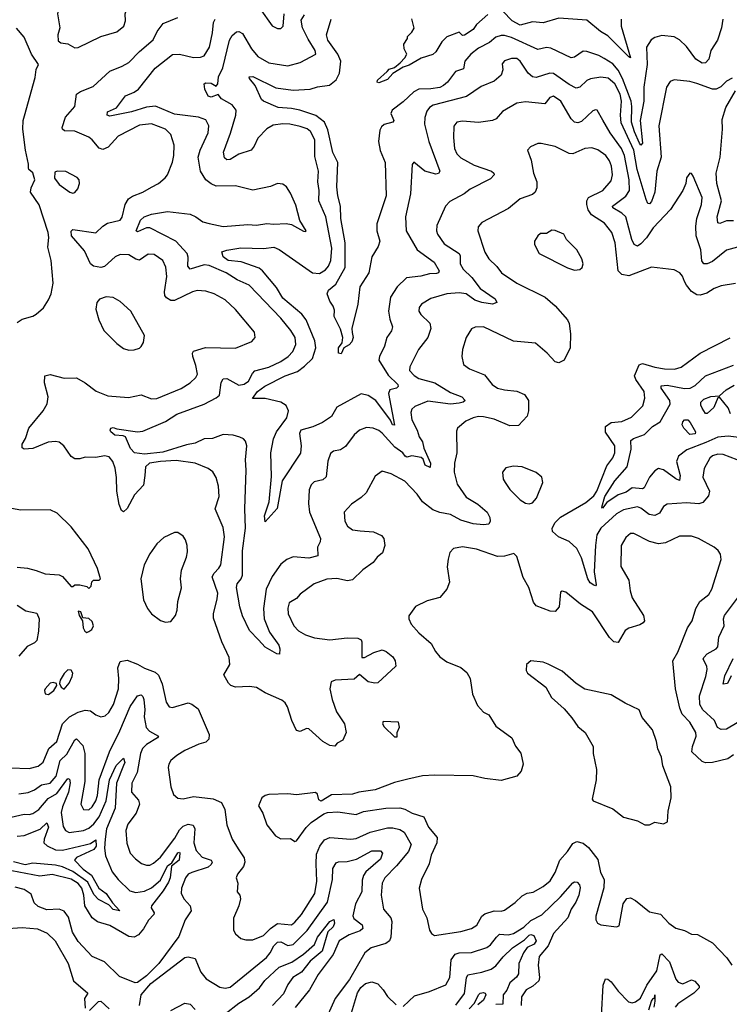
# Model space of a CAD drawing. Extents: x 1443846 to 1577407, y 839182 to 927291.
# Tile 240 of 256: x 1486160 to 1490221, y 910671 to 916302. Entities that reach past the tile are written whole.
import ezdxf

# ---------------------------------------------------------------- set-up
doc = ezdxf.new("R2010")
doc.units = 0

msp = doc.modelspace()

# ---------------------------------------------------------------- linework, layer by layer
at = {"layer": '0CON20XD'}
for points in [[(1486475, 916140), (1486495, 916142), (1486624.5, 916205.5), (1486715, 916232.2), (1486755.6, 916265), (1486765.6, 916295), (1486763.3, 916335), (1486804, 916445), (1486787, 916487), (1486735, 916532.5), (1486695, 916538), (1486585, 916469.5), (1486525, 916461.2), (1486468.6, 916441.4), (1486410.2, 916399.8), (1486380, 916355), (1486376.9, 916335), (1486390, 916255), (1486378.9, 916215), (1486380, 916180), (1486395, 916170), (1486435, 916163.8), (1486475, 916140)], [(1487533.5, 916365), (1487605, 916267.5), (1487635, 916250.6), (1487655, 916251.4), (1487667.8, 916265), (1487673.5, 916335)], [(1489602.7, 916305), (1489601.6, 916265), (1489655.6, 916084.4), (1489645, 916088.8), (1489600.9, 916135), (1489525, 916208.5), (1489482.9, 916235), (1489405, 916298.8), (1489245, 916310.9), (1489155, 916283.9), (1489095, 916288.9), (1489025, 916270.6), (1488978.6, 916295), (1488925, 916350)], [(1486913.8, 915343.8), (1486955, 915364.3), (1486992.8, 915397.2), (1487005.6, 915415), (1487033.6, 915486.4), (1487042.5, 915525), (1487044.4, 915585), (1487025.6, 915645), (1486995, 915675.5), (1486915, 915707.1), (1486845, 915699.1), (1486724.2, 915635), (1486666.6, 915573.4), (1486635, 915559.2), (1486615, 915567.3), (1486575.4, 915615), (1486555, 915630), (1486475, 915664.1), (1486417, 915667), (1486405.7, 915675), (1486403.6, 915685), (1486422.7, 915745), (1486476.5, 915805), (1486485.7, 915875), (1486508.9, 915891.1), (1486580.6, 915919.4), (1486675, 916008.1), (1486746.2, 916035), (1486785, 916056.7), (1486845, 916118.9), (1486924, 916186), (1486946.8, 916235), (1486980.4, 916279.6), (1487065, 916314.5)], [(1489497.7, 915727.8), (1489465, 915783.8), (1489455, 915786.2), (1489439.7, 915780.3), (1489375, 915719.5), (1489355, 915712.5), (1489335, 915716.4), (1489315, 915734.4), (1489257.5, 915835), (1489215, 915864.5), (1489193.1, 915856.9), (1489165, 915820), (1489055, 915831.9), (1489005, 915824.4), (1488923.9, 915776.1), (1488887.5, 915735), (1488865.4, 915724.6), (1488785, 915713.2), (1488695, 915720.5), (1488661.2, 915715), (1488645, 915692.5), (1488642, 915628), (1488648.5, 915565), (1488660.9, 915535), (1488685, 915512.3), (1488760.5, 915470.5), (1488860.8, 915435), (1488872.9, 915425), (1488874.4, 915415), (1488855, 915391.8), (1488737.2, 915332.8), (1488704.2, 915305), (1488621.7, 915261.7), (1488597.1, 915235), (1488546.5, 915125), (1488544.6, 915095), (1488551.5, 915075), (1488589.4, 915019.4), (1488675.6, 914965.6), (1488681.5, 914951.5), (1488681.5, 914905), (1488698.5, 914875), (1488747.3, 914827.3), (1488794.8, 914764.8), (1488881.9, 914705), (1488890.8, 914685), (1488865, 914675.4), (1488805, 914683.7), (1488765, 914698.6), (1488715, 914734.1), (1488675, 914739.5), (1488605, 914734.6), (1488513.5, 914706.5), (1488460, 914675), (1488445.6, 914655), (1488443.5, 914635), (1488455.6, 914615), (1488507.1, 914567.1), (1488513.6, 914535), (1488495, 914484), (1488442.2, 914415), (1488393.1, 914316.9), (1488390.9, 914295), (1488417.7, 914267.7), (1488445, 914250.8), (1488535, 914225.3), (1488625, 914169.7), (1488690, 914145), (1488710, 914125), (1488698.8, 914115), (1488675, 914108.8), (1488625, 914103.9), (1488495, 914120.9), (1488420.6, 914089.4), (1488403.5, 914075), (1488399.2, 914055), (1488403.2, 914013.2), (1488435.5, 913955), (1488446.2, 913916.2), (1488465, 913887.5), (1488472.3, 913852.3), (1488511.5, 913765), (1488509.5, 913740.5), (1488481.2, 913755), (1488469.2, 913789.2), (1488457.7, 913797.7), (1488405, 913808), (1488375, 913800), (1488366, 913805), (1488352.7, 913825), (1488307.2, 913857.2), (1488235, 913936.8), (1488215, 913952.1), (1488182.5, 913965), (1488145, 913970), (1488104, 913955), (1488075, 913927.5), (1488025, 913860.8), (1487995, 913842.9), (1487955.6, 913834.4), (1487938.1, 913821.9), (1487923, 913777), (1487913.1, 913686.9), (1487895, 913671.1), (1487845, 913659.4), (1487828.8, 913641.2), (1487817, 913613), (1487813.2, 913535), (1487819.2, 913485), (1487880.6, 913335), (1487879.2, 913315), (1487864.2, 913285), (1487865.8, 913235), (1487815, 913222.1), (1487725, 913229.4), (1487688.1, 913215), (1487655, 913187.8), (1487605, 913117.3), (1487571.3, 913045), (1487555.3, 912935), (1487558.9, 912875), (1487590, 912800), (1487643.3, 912725), (1487648.6, 912705), (1487646.2, 912673.8), (1487632.5, 912675), (1487565, 912713.1), (1487526, 912756), (1487475, 912809.2), (1487435, 912892), (1487419.1, 912945), (1487401.2, 913055), (1487403.8, 913075), (1487428.2, 913105), (1487434.7, 913125), (1487435.7, 913265), (1487453, 913395), (1487447.5, 913505), (1487455.8, 913725.8), (1487451.4, 913785), (1487459.2, 913865), (1487451.4, 913891.4), (1487440, 913905), (1487420, 913915), (1487382.5, 913925), (1487325, 913930), (1487262.8, 913907.2), (1487215, 913904.4), (1487165, 913880), (1487115, 913871.2), (1486979.6, 913829.6), (1486875, 913817.7), (1486817.5, 913825), (1486795, 913850), (1486765.5, 913915.5), (1486752.9, 913922.9), (1486703.8, 913925), (1486681.2, 913945), (1486677.5, 913955), (1486682.5, 913965), (1486695, 913968.8), (1486715, 913961.2), (1486835, 913945.7), (1486865, 913948.1), (1486995, 914003.8), (1487058.6, 914045), (1487215, 914102.9), (1487285, 914139.2), (1487302.7, 914155), (1487313.5, 914226.5), (1487325, 914248), (1487345, 914250.5), (1487415, 914212.1), (1487445, 914217.1), (1487469.1, 914235), (1487491.7, 914278.3), (1487506.3, 914293.7), (1487585, 914314.1), (1487655, 914347.6), (1487695.5, 914375), (1487722.5, 914405), (1487740, 914445), (1487737.3, 914485), (1487712.1, 914525), (1487653.8, 914595), (1487474, 914784), (1487404.7, 914814.7), (1487341.9, 914855), (1487245, 914895.7), (1487215, 914899.3), (1487135, 914875.6), (1487123, 914893), (1487124.2, 914944.2), (1487118, 914965), (1487053.1, 915035), (1486905, 915110.8), (1486885, 915111.1), (1486835, 915088.8), (1486826.7, 915095), (1486850.5, 915155), (1486872.9, 915175), (1486915, 915189.7), (1487005, 915204.6), (1487135, 915188.7), (1487168.6, 915175), (1487208, 915145), (1487245, 915136.2), (1487325, 915118.2), (1487465, 915130.5), (1487515, 915126.9), (1487575, 915136.7), (1487615, 915131.5), (1487685, 915135.6), (1487715, 915130), (1487785, 915092.5), (1487795, 915090), (1487800, 915095), (1487763.2, 915153.2), (1487740.9, 915240.9), (1487709.3, 915309.3), (1487686, 915345), (1487665, 915360.8), (1487635, 915364.2), (1487595, 915348.6), (1487495, 915326), (1487395, 915350.9), (1487285, 915349.7), (1487255, 915362.9), (1487225.8, 915385.8), (1487194.3, 915435), (1487181.9, 915515), (1487192.5, 915555), (1487238.5, 915655), (1487241.5, 915695), (1487225, 915729.2), (1487182.5, 915745), (1487045, 915761.7), (1486936.5, 915806.5), (1486885, 915801.2), (1486799.4, 915775), (1486675, 915750.9), (1486660.8, 915755), (1486662.2, 915775), (1486713.2, 915796.8), (1486765, 915867.1), (1486815, 915887.1), (1486840.8, 915905), (1486935.4, 916025), (1487035, 916102.9), (1487075, 916104.4), (1487155, 916085.5), (1487195, 916087.8), (1487215, 916095.7), (1487246, 916145), (1487263.9, 916226.1), (1487269.5, 916285), (1487279.6, 916305)], [(1490236.7, 915966.7), (1490205, 915949.2), (1490172.7, 915917.3), (1490145, 915903.8), (1490125, 915904.6), (1490035, 915936.2), (1489995, 915947.8), (1489905, 915956.9), (1489882, 915948), (1489860.5, 915915), (1489818, 915695), (1489831.4, 915515), (1489805.2, 915434.8), (1489794.8, 915315.3), (1489775, 915261.2), (1489765, 915248.8), (1489755, 915251.2), (1489745, 915273.3), (1489694.1, 915444.1), (1489675.1, 915555), (1489602.1, 915712.1), (1489597.8, 915755), (1489604.8, 915835), (1489596.1, 915875), (1489565, 915935.3), (1489527, 915967), (1489485, 915973.1), (1489425.8, 915964.2), (1489405, 915954.6), (1489365, 915915.5), (1489345, 915910.8), (1489305, 915931.1), (1489215, 915993.7), (1489193.8, 915995), (1489115, 915971.6), (1489094.8, 915974.8), (1489069.2, 915995), (1489025, 916064.2), (1489005, 916078.9), (1488975, 916080.6), (1488935, 916065.7), (1488920.3, 916049.7), (1488924.4, 916015), (1488914.6, 915985.4), (1488875, 915950.5), (1488800.4, 915919.6), (1488717, 915863), (1488526.4, 915813.6), (1488505, 915798.9), (1488490.8, 915779.2), (1488477.6, 915742.4), (1488477.3, 915705), (1488500.5, 915605), (1488564.2, 915435), (1488557.4, 915422.6), (1488541.3, 915418.7), (1488479.2, 915435), (1488415, 915487.5), (1488406.2, 915473.8), (1488396.4, 915305), (1488368.2, 915175), (1488371.2, 915095), (1488435.5, 914985.5), (1488532.2, 914915), (1488560.8, 914865), (1488556.2, 914855), (1488545, 914850), (1488505, 914849.3), (1488455, 914835.3), (1488373.6, 914826.4), (1488319.5, 914775), (1488282.3, 914715), (1488270.9, 914635), (1488278.5, 914588.5), (1488294.4, 914545), (1488287.7, 914522.3), (1488260.9, 914485), (1488246.9, 914435), (1488218.8, 914375), (1488216.2, 914355), (1488268.9, 914268.9), (1488323.1, 914215), (1488326.6, 914203.4), (1488316.7, 914195), (1488278.6, 914185), (1488270, 914165), (1488305, 913983.8), (1488293.8, 913985), (1488282.1, 914012.1), (1488198.2, 914125), (1488155, 914152.7), (1488115, 914162.7), (1487975, 914085.5), (1487945, 914033.3), (1487892.3, 913997.7), (1487837.4, 913972.6), (1487768.5, 913955), (1487761, 913935), (1487770, 913865), (1487766.3, 913823.7), (1487662.2, 913665), (1487633.1, 913506.9), (1487565, 913430), (1487561.5, 913465), (1487587.3, 913545), (1487600.2, 913689.8), (1487598, 913825), (1487611.8, 913905), (1487630.5, 913945), (1487688.7, 914025), (1487698.9, 914065), (1487685.2, 914095.2), (1487654.3, 914114.3), (1487564.6, 914135.4), (1487492.5, 914135), (1487520.4, 914175), (1487563.1, 914206.9), (1487678.9, 914265), (1487750.7, 914289.3), (1487790.5, 914319.5), (1487835.9, 914364.1), (1487855.5, 914425), (1487848.7, 914465), (1487798.9, 914585), (1487775, 914617.3), (1487665, 914710), (1487630.5, 914770.5), (1487550, 914865), (1487530.3, 914880.3), (1487427.3, 914917.3), (1487352.2, 914925), (1487324.5, 914945), (1487316.2, 914973.8), (1487345.4, 914984.6), (1487425, 914996.8), (1487555, 914993.4), (1487615, 915001.1), (1487645, 914988.2), (1487835, 914853.4), (1487875, 914850), (1487909.2, 914870.8), (1487927.2, 914892.8), (1487941.1, 914925), (1487946, 914995), (1487912.6, 915175), (1487872.3, 915265), (1487873.2, 915325), (1487865.3, 915375), (1487870.7, 915435), (1487848.6, 915518.6), (1487849.2, 915615), (1487825, 915662.1), (1487805, 915677.3), (1487765, 915691.2), (1487705, 915704.1), (1487665, 915705.8), (1487610.8, 915699.2), (1487575, 915676.9), (1487522.5, 915625), (1487501.4, 915578.6), (1487483.8, 915555), (1487415, 915532.2), (1487365, 915501.9), (1487345, 915500), (1487331.7, 915511.7), (1487325.7, 915545), (1487367.2, 915652.8), (1487397.5, 915755), (1487398.2, 915785), (1487375.2, 915815.2), (1487315, 915848.9), (1487295, 915873.5), (1487255, 915858.6), (1487237.8, 915865), (1487220.4, 915905), (1487215.6, 915934.4), (1487225, 915941.1), (1487255, 915939.2), (1487285, 915921.5), (1487294.5, 915935), (1487297.5, 915975), (1487323.3, 916026.8), (1487360.3, 916185), (1487375, 916210.6), (1487401.7, 916231.7), (1487415, 916234.4), (1487435, 916223.1), (1487486.5, 916135), (1487521.9, 916091.9), (1487585.6, 916054.4), (1487695, 916038.6), (1487765, 916056.9), (1487854.3, 916105), (1487851.2, 916125), (1487810.2, 916190.2), (1487779, 916255), (1487771.4, 916298.6), (1487790.4, 916329.6)], [(1490184.5, 916305), (1490177.1, 916255), (1490153.1, 916185), (1490115.3, 916125), (1490103.6, 916076.4), (1490085, 916054.6), (1490065, 916053.5), (1490029.1, 916075), (1489975, 916149.1), (1489935, 916186.7), (1489905, 916203.1), (1489835, 916210.5), (1489795, 916200), (1489773.7, 916186.3), (1489747.8, 916145), (1489751.4, 916045), (1489732.2, 915915), (1489732, 915835), (1489711, 915725), (1489723.5, 915595), (1489715, 915584.6), (1489707.3, 915595), (1489678.8, 915661.2), (1489660.6, 915715), (1489663.8, 915805), (1489658.8, 915835), (1489609.9, 915965), (1489585, 916013.8), (1489555, 916049), (1489505, 916080.3), (1489475, 916097.5), (1489405, 916119.4), (1489385, 916120.8), (1489335, 916087.8), (1489315, 916083.6), (1489198.8, 916138.8), (1489175, 916141.8), (1489125, 916130.8), (1488975, 916200.2), (1488935, 916211.6), (1488915, 916211.1), (1488885, 916201.2), (1488849.5, 916170.5), (1488785, 916138.8), (1488741.5, 916105), (1488707.3, 916065), (1488699.1, 916020.9), (1488654.2, 916005.8), (1488608.2, 915945), (1488586.2, 915925), (1488565, 915914.8), (1488513.4, 915906.6), (1488445, 915903.7), (1488415, 915888.7), (1488355, 915832.9), (1488290.8, 915785), (1488283.9, 915765), (1488300.6, 915725), (1488295.8, 915715), (1488245, 915702.1), (1488230.7, 915689.3), (1488221, 915669), (1488213.1, 915605), (1488223.6, 915553.6), (1488250.8, 915485), (1488258, 915295), (1488203.3, 915135), (1488204.1, 915094.1), (1488221.9, 915035), (1488212.2, 915005), (1488175.5, 914945), (1488157.5, 914855), (1488105.8, 914775), (1488094.4, 914675), (1488061.3, 914535), (1488062.9, 914512.9), (1488067.9, 914485), (1488060.1, 914459.9), (1488045, 914442.1), (1488015.4, 914424.6), (1487999.1, 914390.9), (1487984.2, 914394.2), (1487984.5, 914425), (1488006.3, 914453.7), (1488009.2, 914485), (1487995, 914532.5), (1487960, 914605), (1487960.7, 914640.7), (1487953.9, 914663.9), (1487935, 914692.5), (1487920, 914735), (1487928, 914755), (1487969.9, 914790.1), (1488023.5, 914885), (1488023.4, 915025), (1487997.7, 915165), (1487995.6, 915235.6), (1487980, 915295), (1487975.3, 915345.3), (1487980, 915485), (1487952.1, 915542.1), (1487922.5, 915672.5), (1487905, 915716.4), (1487855, 915754.3), (1487763.4, 915783.4), (1487715, 915794.3), (1487638.9, 915798.9), (1487555, 915835.8), (1487542.9, 915845), (1487506.9, 915925), (1487474.6, 915965), (1487473.1, 915975), (1487495, 915976.2), (1487625, 915912.5), (1487725, 915899.6), (1487822.5, 915905), (1487865, 915918.5), (1487932.8, 915927.2), (1487972, 915958), (1487990, 915995), (1487997, 916065), (1487981.2, 916105), (1487923.3, 916185), (1487915.5, 916215), (1487942.9, 916305)], [(1488839.4, 916330.6), (1488775, 916274.4), (1488755, 916245.5), (1488705, 916213.6), (1488695, 916211.4), (1488675, 916230), (1488605, 916203.1), (1488575.6, 916175), (1488541.6, 916118.4), (1488525, 916102.9), (1488458, 916082), (1488388.8, 916041.2), (1488355, 916029.5), (1488295, 915993.3), (1488265, 915960.5), (1488215, 915940.5), (1488206, 915945), (1488207.1, 915955), (1488262.5, 916005), (1488275, 916018.9), (1488305, 916028.6), (1488338, 916055), (1488365, 916083.8), (1488375.8, 916105), (1488360, 916135), (1488358.3, 916161.7), (1488380, 916195), (1488380, 916205), (1488405, 916230), (1488417, 916253), (1488403.3, 916306.7)], [(1486145, 914570.6), (1486175, 914589.4), (1486235, 914605.6), (1486255, 914616.9), (1486296.2, 914653.8), (1486325, 914700), (1486340, 914735), (1486351.2, 914795), (1486341.1, 914925), (1486321.1, 915001.1), (1486327, 915057), (1486323.5, 915085), (1486272.3, 915242.3), (1486222.5, 915315), (1486225, 915340), (1486247.5, 915385), (1486235.9, 915425.9), (1486213.3, 915445), (1486210, 915455), (1486211.2, 915475), (1486192.5, 915555), (1486177.5, 915675), (1486180, 915725), (1486187.6, 915752.4), (1486248.3, 915971.7), (1486253.6, 916016.4), (1486267.5, 916045), (1486226.7, 916105), (1486185, 916202.5), (1486142.4, 916252.4)], [(1490245, 915150.7), (1490205, 915151.3), (1490165.8, 915135.8), (1490155, 915140), (1490151.1, 915175), (1490175.7, 915265), (1490149.6, 915365), (1490145.6, 915425), (1490168.4, 915515), (1490181.4, 915675), (1490179.6, 915730.4), (1490200.9, 915799.1), (1490256.5, 915895)], [(1490365, 915027.1), (1490205, 914984.4), (1490125, 914918.4), (1490095, 914906.5), (1490075, 914905.6), (1490063.1, 914923.1), (1490057.7, 914985), (1490030.8, 915065), (1490028.8, 915121.2), (1490034.6, 915164.6), (1490061.5, 915245), (1490065.4, 915285), (1490015, 915407.5), (1490005, 915422.5), (1489995, 915423.3), (1489975, 915396.7), (1489971.4, 915365), (1489955.8, 915325), (1489884, 915216), (1489785, 915112.3), (1489746.2, 915053.8), (1489715, 915019.6), (1489695, 915007.5), (1489676.7, 915016.7), (1489664, 915044), (1489628.4, 915175), (1489605.5, 915195.5), (1489554.4, 915225), (1489551.5, 915235), (1489628.2, 915291.8), (1489649.7, 915325), (1489647.9, 915385), (1489621.5, 915525), (1489603.5, 915565), (1489540, 915655), (1489497.7, 915727.8)], [(1490256.9, 914793.1), (1490175, 914778.9), (1490135, 914764.4), (1490092.4, 914737.6), (1490055, 914726.4), (1490035, 914728.2), (1490005, 914747.5), (1489975, 914782.9), (1489965.4, 914805.4), (1489953.1, 914835), (1489937.1, 914855), (1489905, 914870.8), (1489775, 914886.7), (1489645, 914837.3), (1489605, 914845.4), (1489585.4, 914865), (1489567.3, 915025), (1489549.1, 915085), (1489507.4, 915137.4), (1489432, 915185), (1489413.8, 915215), (1489405.7, 915245), (1489405.8, 915265), (1489415.4, 915285), (1489497.5, 915325), (1489545, 915380.8), (1489551.8, 915415), (1489546.5, 915465), (1489535.2, 915495.2), (1489514.3, 915524.3), (1489468, 915558), (1489435, 915569.1), (1489395, 915564.5), (1489325, 915534.4), (1489305, 915537.1), (1489225, 915575.6), (1489145, 915594.4), (1489125, 915594.3), (1489083.3, 915575), (1489066.2, 915555), (1489087.9, 915497.9), (1489099.4, 915425), (1489120, 915375), (1489120.3, 915339.7), (1489110, 915315), (1489095, 915302.2), (1489025, 915276.4), (1488957.1, 915222.9), (1488805, 915142.9), (1488783.7, 915116.3), (1488781.9, 915095), (1488821.7, 914971.7), (1488844.6, 914934.6), (1488890.4, 914890.4), (1488917.1, 914855), (1489004.1, 914794.1), (1489168, 914715), (1489225, 914665.8), (1489295.8, 914585), (1489304.2, 914565), (1489312, 914505), (1489310, 914425), (1489275.7, 914354.3), (1489245, 914339.2), (1489225, 914344.3), (1489178.9, 914395), (1489112.1, 914452.1), (1488985, 914463.3), (1488815, 914544.4), (1488766.8, 914543.2), (1488745.7, 914534.3), (1488715.7, 914485), (1488694.4, 914415), (1488690, 914375), (1488700.3, 914330.3), (1488733.3, 914305), (1488820, 914270), (1488864.2, 914215), (1488893.8, 914195), (1488935, 914184.5), (1489005, 914178.2), (1489049.1, 914159.1), (1489071.9, 914125), (1489072, 914065), (1489063.8, 914035), (1489015, 913982), (1488965, 913978.5), (1488875, 914016.7), (1488815, 914031.5), (1488785, 914032.7), (1488755, 914025.5), (1488714, 914005), (1488665, 913966.7), (1488658.8, 913948.8), (1488662.5, 913825), (1488647.5, 913765), (1488647.3, 913715), (1488663.3, 913645), (1488715, 913570.5), (1488781.7, 913531.7), (1488834.5, 913485), (1488850, 913455), (1488852.2, 913435), (1488845, 913417.5), (1488815, 913412.4), (1488755, 913418), (1488685, 913440), (1488625, 913472.2), (1488565, 913483.1), (1488525, 913499), (1488464.9, 913544.9), (1488435, 913588.9), (1488363.5, 913663.5), (1488285, 913704.4), (1488235, 913719.2), (1488195, 913691.2), (1488143.2, 913596.8), (1488115, 913569.2), (1488058.7, 913531.3), (1488017.5, 913485), (1488020, 913435), (1488035.4, 913405.4), (1488065, 913384.4), (1488108.8, 913378.8), (1488183.9, 913373.9), (1488231.2, 913351.2), (1488243.3, 913335), (1488250, 913295), (1488236.4, 913253.6), (1488205, 913227.5), (1488183.2, 913196.8), (1488123.8, 913155), (1488065, 913098.6), (1488036.4, 913093.6), (1487975, 913105.3), (1487917, 913103), (1487844.4, 913075.6), (1487765, 913016), (1487745, 912992), (1487702.5, 912967.5), (1487693.6, 912936.4), (1487697.3, 912905), (1487728.2, 912835), (1487755, 912807.1), (1487795, 912783.9), (1487847.4, 912767.4), (1487935, 912754.7), (1488035, 912767.2), (1488094.6, 912764.6), (1488115, 912755.8), (1488118.6, 912745), (1488117.5, 912655), (1488132.5, 912655), (1488186.6, 912683.4), (1488235, 912697.8), (1488258, 912688), (1488295, 912658.6), (1488309.4, 912635), (1488312.5, 912605), (1488209.7, 912510.3), (1488193, 912507), (1488155, 912515.5), (1488105, 912556.7), (1488075, 912530.8), (1487965, 912525.5), (1487942.5, 912515), (1487934.5, 912475.5), (1487947.3, 912415), (1487973.3, 912343.3), (1488018.6, 912275), (1488027.5, 912225), (1488009.1, 912180.9), (1487977.5, 912165), (1487963, 912147), (1487935, 912152), (1487895, 912174.2), (1487815, 912245.7), (1487801.9, 912248.1), (1487765, 912232), (1487745, 912236.2), (1487716.9, 912295), (1487692.4, 912372.4), (1487679.4, 912395), (1487661.1, 912411.1), (1487565, 912453.1), (1487515, 912482.5), (1487475, 912489.4), (1487394.1, 912484.1), (1487367.5, 912495), (1487355, 912507.5), (1487328.8, 912555), (1487362.9, 912615), (1487359.5, 912655), (1487316.7, 912745), (1487268.5, 912878.5), (1487268.9, 912905), (1487290.5, 912989.5), (1487293.3, 913023.3), (1487262.4, 913115), (1487272.6, 913137.4), (1487300.5, 913165), (1487310.8, 913185), (1487331.5, 913345), (1487325, 913398.8), (1487278.6, 913505), (1487302.2, 913575), (1487297.5, 913635), (1487285, 913683.8), (1487266.2, 913716.2), (1487238.8, 913735), (1487163.3, 913765), (1487055, 913781.2), (1486966.2, 913776.2), (1486902.5, 913765), (1486880.9, 913745), (1486876.1, 913696.1), (1486869.4, 913640.6), (1486817.9, 913585), (1486775, 913505.8), (1486755, 913487.5), (1486741.9, 913495), (1486728.8, 913528.8), (1486715.9, 913605), (1486714.7, 913684.7), (1486707.1, 913737.1), (1486693.3, 913775), (1486672.8, 913802.8), (1486645, 913808.2), (1486595, 913797.8), (1486535, 913799.2), (1486505, 913790), (1486475, 913791.2), (1486454.1, 913804.1), (1486413.3, 913865), (1486386.7, 913885), (1486365, 913889.5), (1486323.3, 913885), (1486235, 913849.2), (1486186.4, 913846.4), (1486174.2, 913854.2), (1486174.3, 913875), (1486193.6, 913906.4), (1486212.7, 913965), (1486295.2, 914064.8), (1486317.9, 914105), (1486323.2, 914145), (1486301.2, 914225), (1486303.8, 914265), (1486335, 914271.9), (1486415, 914251.9), (1486484.5, 914254.5), (1486535, 914225.4), (1486596.8, 914176.8), (1486665, 914151.1), (1486782, 914142), (1486855, 914155.6), (1486915, 914134.4), (1486945, 914136.2), (1487085, 914193.5), (1487135, 914224.5), (1487168.1, 914255), (1487176.7, 914275), (1487167.7, 914325), (1487150, 914375), (1487148.1, 914395), (1487155, 914405.7), (1487222.8, 914427.2), (1487395, 914422.5), (1487489.1, 914460.9), (1487507.5, 914485), (1487504.2, 914515), (1487395, 914644.4), (1487335, 914699.1), (1487273.9, 914733.9), (1487225, 914749.5), (1487175, 914752.5), (1487148.8, 914745), (1487045, 914695.9), (1487025, 914695.3), (1487000.8, 914710.7), (1486990.9, 914725), (1486988.7, 914745), (1487003, 914833), (1486997.2, 914887.2), (1486980, 914925), (1486929.4, 914959.4), (1486895, 914960.6), (1486845, 914927.3), (1486825, 914931.8), (1486785, 914956.9), (1486735, 914959.1), (1486705.5, 914945), (1486645, 914889.6), (1486624.7, 914884.7), (1486581.7, 914891.8), (1486564.5, 914905), (1486530.7, 914980.7), (1486455.6, 915065), (1486455, 915092.5), (1486465, 915102.5), (1486595, 915082.5), (1486635, 915121.1), (1486662.4, 915137.6), (1486735, 915154.6), (1486747.3, 915172.7), (1486763.4, 915245), (1486783, 915277), (1486805, 915293.2), (1486865, 915314.5), (1486913.8, 915343.8)], [(1486465, 915308.8), (1486475, 915313.3), (1486492, 915335), (1486501.4, 915365), (1486500, 915385), (1486488.9, 915398.9), (1486425, 915433.8), (1486375, 915436.2), (1486360.7, 915429.3), (1486360, 915395), (1486385, 915359.2), (1486446.7, 915315), (1486465, 915308.8)], [(1489335, 914870), (1489365, 914873.3), (1489378.8, 914885), (1489383.8, 914905), (1489377.5, 914935), (1489348, 914985), (1489289.2, 915045), (1489274.3, 915074.3), (1489225, 915095.7), (1489205, 915098.1), (1489175, 915080), (1489140.5, 915079.5), (1489124.2, 915065.8), (1489106.2, 915035), (1489106.4, 915016.4), (1489133.3, 914965), (1489295, 914882.9), (1489335, 914870)], [(1486785, 914412), (1486815, 914414), (1486845, 914423.3), (1486855, 914432.5), (1486868.8, 914455), (1486874, 914495), (1486795.7, 914635), (1486735, 914690), (1486695, 914712.5), (1486655, 914717.5), (1486617, 914703), (1486602, 914685), (1486596.4, 914646.4), (1486612.5, 914585), (1486641.4, 914525), (1486715, 914450), (1486755, 914421.2), (1486785, 914412)], [(1490265, 913783.9), (1490185, 913816), (1490155, 913818), (1490125, 913807.5), (1490109.1, 913795), (1490076.5, 913735), (1490070, 913685), (1490107.9, 913605), (1490101.2, 913578.8), (1490069.8, 913540.2), (1490046.2, 913533.8), (1489975, 913539.3), (1489865, 913530.6), (1489845, 913517.5), (1489820.7, 913479.3), (1489795, 913466.9), (1489761.4, 913471.4), (1489715, 913508.2), (1489696.2, 913516.2), (1489615, 913498.8), (1489575, 913475.3), (1489485.3, 913395), (1489463.2, 913355), (1489454.2, 913295.8), (1489448.4, 913145), (1489459.2, 913070.8), (1489455.8, 913064.2), (1489445, 913067.5), (1489425, 913081.9), (1489410.4, 913105), (1489374.4, 913224.4), (1489347.4, 913277.4), (1489305, 913317.7), (1489242.9, 913345), (1489208.8, 913375), (1489207.1, 913395), (1489224.3, 913425.7), (1489255, 913456.4), (1489399.4, 913540.6), (1489445, 913579.4), (1489463.4, 913605), (1489519.6, 913750.4), (1489555, 913795.5), (1489566.5, 913825), (1489566.5, 913865), (1489512.6, 913942.6), (1489511.6, 913975), (1489545, 913998.1), (1489605.8, 914004.2), (1489661.9, 914028.1), (1489725.9, 914094.1), (1489737.4, 914137.4), (1489733.9, 914175), (1489685.2, 914245), (1489678.4, 914265), (1489705, 914328.8), (1489725, 914335.3), (1489794.4, 914314.4), (1489850, 914305), (1489907, 914303), (1489945, 914314.6), (1490055, 914395.3), (1490225, 914482.9)], [(1490275, 913913.2), (1490215, 913920.7), (1490155, 913914), (1490085.6, 913884.4), (1489978.7, 913841.3), (1489930.9, 913805), (1489918.6, 913775), (1489938.8, 913695), (1489935, 913667.5), (1489915, 913675.5), (1489845, 913727.9), (1489815, 913735.3), (1489795, 913721.8), (1489764, 913685), (1489734.4, 913625), (1489725, 913619.7), (1489665, 913624.1), (1489630.7, 913599.3), (1489585, 913584.8), (1489519.4, 913540.6), (1489495, 913508.6), (1489491.2, 913515), (1489508.4, 913575), (1489565.2, 913665), (1489636.2, 913745), (1489659.5, 913845), (1489657.3, 913895), (1489672.3, 913907.7), (1489735, 913930.3), (1489781.5, 913975), (1489825, 914002), (1489883, 914103), (1489880.3, 914125), (1489830.8, 914195), (1489831.7, 914208.3), (1489865, 914211.2), (1489965, 914192.3), (1489997.5, 914195), (1490025, 914209.6), (1490085, 914265.4), (1490244.2, 914325.8)], [(1490227.7, 914047.7), (1490215, 914082.5), (1490165, 914142.5), (1490155, 914140), (1490132.5, 914085), (1490095, 914050), (1490085, 914050), (1490065, 914080), (1490057, 914097), (1490058, 914115), (1490075, 914131.4), (1490115, 914146.2), (1490165, 914150), (1490202.9, 914185), (1490247.8, 914212.2)], [(1489995, 913930.6), (1489960, 913965), (1489951.2, 913985), (1489955, 914002.5), (1489965, 914013.8), (1489983.6, 914013.6), (1489997.5, 913997.5), (1490027.1, 913945), (1490025, 913932.9), (1489995, 913930.6)], [(1489075, 913533.8), (1489095, 913538), (1489118.1, 913565), (1489154.4, 913655), (1489148.6, 913685), (1489115, 913713.1), (1489035, 913744.4), (1488985, 913748.6), (1488941.2, 913738.8), (1488923.8, 913715), (1488927.5, 913675), (1488937.5, 913655), (1488965.5, 913615.5), (1489025, 913556), (1489055, 913536.2), (1489075, 913533.8)], [(1486555, 913050), (1486568.3, 913061.7), (1486573, 913087), (1486582.5, 913097.5), (1486615, 913096.7), (1486623.3, 913105), (1486605, 913162.5), (1486551.9, 913275), (1486455, 913401.4), (1486375, 913479.2), (1486335, 913498), (1486165, 913497.1), (1486115, 913505.6)], [(1486995, 912856.2), (1487025, 912861.2), (1487052, 912895), (1487061.4, 912925), (1487064.5, 912975.5), (1487086.8, 913053.2), (1487079.4, 913105), (1487085.6, 913154.4), (1487115, 913227.5), (1487121.2, 913258.8), (1487119.2, 913295), (1487108.3, 913328.3), (1487095, 913348.8), (1487065, 913368.8), (1487045, 913368.8), (1486985, 913341.2), (1486945.7, 913304.3), (1486905, 913246.7), (1486872.5, 913185), (1486852.5, 913105), (1486868, 912985), (1486891.2, 912935), (1486914.3, 912904.3), (1486965, 912866.2), (1486995, 912856.2)], [(1490245, 912097.5), (1490212.5, 912075), (1490124.4, 912054.4), (1490085, 912052.7), (1490065, 912060), (1490005.6, 912115), (1490010, 912145), (1490031.5, 912205), (1490030, 912225), (1489995.4, 912285), (1489950.6, 912330.6), (1489937.6, 912365), (1489912.9, 912475), (1489898.5, 912635), (1489925.6, 912685), (1489981.9, 912825), (1490009.2, 912865), (1490028.9, 912935), (1490051.8, 912975), (1490104.4, 913015), (1490121.5, 913045), (1490174.4, 913215), (1490170.8, 913245), (1490156.4, 913266.4), (1490134, 913285), (1490045.3, 913335.3), (1490005, 913349.1), (1489935, 913348.8), (1489855, 913310.5), (1489815, 913303.6), (1489765, 913318.5), (1489675, 913364.3), (1489655, 913362.9), (1489628.7, 913341.3), (1489602, 913295), (1489600, 913175), (1489646, 913096), (1489653.8, 913035), (1489665.9, 912995.9), (1489730, 912895), (1489735.6, 912864.4), (1489727.9, 912852.1), (1489709.1, 912840.9), (1489645, 912822.5), (1489625, 912809.5), (1489585, 912739.4), (1489560.6, 912745), (1489535, 912768.5), (1489437.8, 912915), (1489370, 912960), (1489285, 913028), (1489265, 913033.8), (1489255, 913027.5), (1489248, 912945), (1489225, 912916.7), (1489195, 912918.8), (1489115, 912950), (1489100.9, 912970.9), (1489073.3, 913055), (1489041.1, 913111.1), (1489005, 913232.5), (1488988.3, 913248.3), (1488935, 913234.3), (1488895, 913232.9), (1488775, 913274.4), (1488695, 913288.1), (1488641.7, 913278.3), (1488621.2, 913255), (1488612.7, 913217.3), (1488607.1, 913172.9), (1488618.9, 913085), (1488604.2, 913045), (1488565, 912997.5), (1488491.3, 912978.7), (1488424.4, 912945.6), (1488387.3, 912892.7), (1488386, 912875), (1488400.8, 912845), (1488444.2, 912795), (1488513.8, 912735), (1488539.1, 912689.1), (1488565, 912658), (1488605, 912629.2), (1488685, 912597.5), (1488718.3, 912568.3), (1488738.6, 912535), (1488751.4, 912445), (1488780.3, 912380.3), (1488815, 912342), (1488845, 912326.2), (1488885, 912262), (1488976, 912195), (1488997.9, 912147.9), (1489027.9, 912107.9), (1489041.2, 912045), (1489030, 912005), (1489005, 911976), (1488915, 911951.9), (1488822.3, 911962.3), (1488755, 911977.5), (1488535, 911981.1), (1488465, 911977.5), (1488381.4, 911958.6), (1488305, 911939.2), (1488195, 911897.5), (1488100, 911885), (1488065, 911873.3), (1487945, 911870), (1487885, 911833.8), (1487871.2, 911841.2), (1487863.6, 911873.6), (1487853, 911883), (1487745, 911868.8), (1487695, 911874), (1487585, 911871.2), (1487564.1, 911865.9), (1487545, 911851.2), (1487525.9, 911805.9), (1487551.1, 911765), (1487575, 911697.5), (1487624.5, 911634.5), (1487655, 911617.1), (1487710, 911620), (1487735, 911602.5), (1487745, 911606.7), (1487798.5, 911681.5), (1487828.2, 911711.8), (1487900, 911760), (1487921.7, 911768.3), (1487981.2, 911771.2), (1488085, 911757.5), (1488127, 911773), (1488255, 911792.7), (1488335, 911794.5), (1488365, 911786.9), (1488406.2, 911765), (1488473.6, 911743.6), (1488500, 911685), (1488548.5, 911625), (1488546.9, 911595), (1488515.3, 911525), (1488502.5, 911475), (1488460, 911385), (1488446.5, 911335), (1488465.7, 911215), (1488490, 911165), (1488505.8, 911095.8), (1488516.1, 911076.1), (1488534.1, 911064.1), (1488685, 911087.3), (1488746, 911105), (1488775.3, 911124.7), (1488805.2, 911174.7), (1488821.3, 911188.7), (1488875, 911206.2), (1488915, 911204.5), (1488935, 911210), (1488995, 911253.1), (1489035, 911291.6), (1489065, 911306.1), (1489097.5, 911312.5), (1489155, 911344.5), (1489195, 911376.5), (1489224.3, 911425.7), (1489251.8, 911495), (1489295.2, 911544.8), (1489325, 911591.1), (1489347.8, 911602.2), (1489385, 911592.9), (1489415, 911567.5), (1489469.2, 911499.2), (1489484.6, 911425), (1489503.8, 911385), (1489502.6, 911337.4), (1489456.2, 911175), (1489456.7, 911155), (1489467.5, 911135), (1489486.2, 911126.2), (1489575, 911113.8), (1489590, 911120), (1489613.1, 911245), (1489635, 911276), (1489655, 911280.8), (1489685, 911265.6), (1489765, 911200.6), (1489826.7, 911186.7), (1489875.4, 911135.4), (1489915, 911107.1), (1489965, 911093.8), (1490005, 911072.5), (1490039.7, 911069.7), (1490125, 911022.9), (1490207.6, 910937.6), (1490234.4, 910895)], [(1486145, 913170.6), (1486205, 913164.4), (1486255, 913152.9), (1486305, 913132.5), (1486386.4, 913126.4), (1486405, 913117.5), (1486455, 913060), (1486465, 913060), (1486475, 913070), (1486505, 913070), (1486545, 913060), (1486555, 913050)], [(1490265, 912280.3), (1490205, 912244.2), (1490175, 912243.5), (1490153.5, 912255), (1490135.6, 912295), (1490069.4, 912355), (1490051.9, 912385), (1490050.8, 912435), (1490087.3, 912545), (1490094.5, 912585), (1490091.8, 912605), (1490072.1, 912645), (1490074.8, 912655.2), (1490095, 912674.6), (1490145, 912703.6), (1490154.5, 912715), (1490160.1, 912769.9), (1490191.3, 912835), (1490187.5, 912875), (1490192.5, 912895), (1490290, 913025)], [(1486145, 912953.6), (1486195, 912921.1), (1486257.6, 912907.6), (1486270.8, 912875), (1486268.4, 912805), (1486257.6, 912752.4), (1486245, 912738.1), (1486202.6, 912717.4), (1486155, 912662.9)], [(1486545, 912797.5), (1486555, 912802.5), (1486572.5, 912815), (1486582.5, 912835), (1486575, 912860), (1486555, 912877.5), (1486521.7, 912881.7), (1486510, 912915), (1486495, 912920), (1486500, 912895), (1486520, 912865), (1486522.5, 912825), (1486532.5, 912805), (1486545, 912797.5)], [(1486105, 912024.4), (1486215, 912020.4), (1486265, 912033.8), (1486295, 912056.9), (1486326.3, 912133.7), (1486372.9, 912175), (1486405.3, 912275), (1486445, 912315.3), (1486495, 912342.2), (1486535, 912353.5), (1486565, 912350), (1486596.7, 912326.7), (1486625, 912315.6), (1486648.3, 912321.7), (1486670.4, 912339.6), (1486696.5, 912385), (1486725.8, 912475), (1486728.3, 912535), (1486721.8, 912595), (1486735, 912631.9), (1486775, 912638.4), (1486835, 912616.8), (1486875, 912594), (1486935, 912571.2), (1486953.8, 912553.8), (1486974.7, 912504.7), (1486999.1, 912399.1), (1487015, 912372.9), (1487035, 912369.4), (1487125, 912394.4), (1487145, 912388.1), (1487181.1, 912361.1), (1487244.5, 912215), (1487242.2, 912187.8), (1487225, 912170.6), (1487185, 912159.6), (1487105, 912123.5), (1487058.6, 912095), (1487025.7, 912065), (1487012.9, 912045), (1487009.4, 912025), (1487024.4, 911914.4), (1487041.1, 911871.1), (1487065, 911850), (1487095, 911846.7), (1487155, 911860), (1487266.4, 911846.4), (1487315, 911824.4), (1487333.8, 911785), (1487345, 911696.7), (1487375.5, 911615), (1487409.5, 911559.5), (1487445, 911509.2), (1487449.2, 911485), (1487441.2, 911458.8), (1487405.8, 911415), (1487398, 911395), (1487409.2, 911365), (1487404.4, 911315), (1487419.2, 911295), (1487422.9, 911275), (1487414.5, 911235), (1487384.4, 911164.4), (1487384.4, 911095), (1487395, 911074.2), (1487425, 911048.6), (1487455, 911040), (1487495, 911040.6), (1487555, 911065.6), (1487594.8, 911105.2), (1487635, 911133.8), (1487715, 911126.7), (1487735, 911141.1), (1487772.4, 911185), (1487849.2, 911305), (1487860.8, 911375), (1487855.7, 911475), (1487859.2, 911530.8), (1487878.1, 911575), (1487905, 911612.3), (1487935, 911624.7), (1488055, 911616.4), (1488085, 911619.4), (1488165, 911655.7), (1488265, 911680.4), (1488295, 911681.1), (1488335, 911671.6), (1488360.4, 911655), (1488399.6, 911585), (1488384.5, 911545), (1488317, 911463), (1488249.6, 911395), (1488235, 911363.3), (1488228.8, 911295), (1488241.5, 911215), (1488283.3, 911165), (1488290.5, 911145), (1488284.5, 911055), (1488275.6, 911035), (1488255, 911018.9), (1488171.2, 910995), (1488134.2, 910965), (1488047.3, 910812.7), (1487965, 910703.8), (1487898.6, 910555)], [(1489765, 911698), (1489795, 911712.5), (1489845, 911702.5), (1489867.5, 911715), (1489871.2, 911775), (1489888.8, 911851.2), (1489886, 911915), (1489841.4, 912035), (1489831.9, 912085), (1489811.7, 912131.7), (1489804.3, 912175), (1489780.9, 912240.9), (1489721.7, 912311.7), (1489705.9, 912355.9), (1489625, 912393.3), (1489545, 912440.8), (1489394.2, 912474.2), (1489345, 912506.2), (1489265, 912576.7), (1489185, 912616), (1489155, 912627.5), (1489084.2, 912635.8), (1489060, 912615), (1489059.3, 912579.3), (1489066.7, 912565), (1489170, 912485), (1489203.3, 912425), (1489275, 912361.2), (1489320.3, 912310.3), (1489355, 912260), (1489396.2, 912225), (1489442, 912145), (1489442, 912105), (1489460, 912015), (1489459.2, 911955), (1489436.7, 911845), (1489442.5, 911835), (1489555, 911789.2), (1489615, 911742), (1489695, 911721.2), (1489738.3, 911698.3), (1489765, 911698)], [(1490230.7, 912549.3), (1490210, 912505), (1490185, 912502.5), (1490195, 912549.2), (1490242.1, 912647.9)], [(1486415, 912473.3), (1486442.3, 912507.7), (1486461.2, 912545), (1486463.3, 912565), (1486455, 912582.5), (1486435, 912583.3), (1486415, 912563.3), (1486391.2, 912525), (1486387.5, 912505), (1486397.5, 912485), (1486415, 912473.3)], [(1486325, 912443.3), (1486356, 912465), (1486372.5, 912495), (1486370, 912505), (1486351.7, 912511.7), (1486335, 912508), (1486306.2, 912475), (1486301.2, 912465), (1486305, 912447.5), (1486325, 912443.3)], [(1486155.7, 911874.3), (1486207.6, 911882.4), (1486245, 911898.6), (1486285, 911925.7), (1486335, 911935.8), (1486368.6, 911975), (1486390.8, 912065), (1486429, 912101), (1486475, 912183.8), (1486485, 912188.8), (1486521.5, 912151.5), (1486533.3, 912105), (1486533.6, 911945), (1486509.1, 911815), (1486526, 911786), (1486555, 911782.5), (1486575, 911801.5), (1486596, 911835), (1486606, 911866), (1486613.9, 911955), (1486674.8, 912115), (1486733.3, 912235), (1486793.1, 912375), (1486834, 912436), (1486855, 912440.5), (1486865, 912432.3), (1486871.1, 912415), (1486875.7, 912355), (1486872, 912315), (1486884.7, 912255), (1486903.3, 912233.2), (1486954, 912205), (1486948, 912195), (1486885, 912157.6), (1486863.1, 912135), (1486851.7, 912105), (1486832.3, 911997.7), (1486801.1, 911935), (1486799.1, 911885), (1486839.3, 911839.3), (1486845.3, 911815.3), (1486826.4, 911763.6), (1486779.4, 911700.6), (1486766.9, 911665), (1486773.2, 911593.2), (1486793.1, 911535), (1486822.3, 911502.3), (1486856.7, 911476.7), (1486885, 911467.1), (1486905, 911467.7), (1486925, 911477.5), (1486965, 911512.7), (1487047.7, 911622.3)], [(1488320, 912200), (1488320, 912225), (1488333, 912257), (1488327.5, 912285), (1488240.8, 912289.2), (1488236.7, 912275), (1488245, 912257.5), (1488305, 912200), (1488315, 912200), (1488320, 912200)], [(1486085.9, 911735.9), (1486185, 911759.1), (1486215, 911756.6), (1486235, 911761.8), (1486269.7, 911785), (1486322.5, 911847.5), (1486372.5, 911877.6), (1486435, 911961.9), (1486445, 911958), (1486448.2, 911938.2), (1486440, 911885), (1486405, 911800.8), (1486397.8, 911767.8), (1486408.6, 911688.6), (1486421.5, 911665), (1486443.8, 911653.8), (1486525, 911664.3), (1486555, 911679.3), (1486585, 911703.9), (1486615, 911742.9), (1486654.1, 911835), (1486674.7, 911955.3), (1486712.6, 912037.4), (1486755, 912078.1), (1486761.9, 912055), (1486755, 912037.3), (1486714.2, 911935.8), (1486706.7, 911793.3), (1486656.7, 911675), (1486648.7, 911615), (1486645.3, 911565), (1486650.9, 911520.9), (1486688.7, 911428.7), (1486722.9, 911385), (1486789.5, 911319.5), (1486825, 911310.3), (1486875, 911318.4), (1486915, 911337.2), (1486965, 911381.9), (1487005, 911462.4), (1487029.8, 911480.2), (1487065, 911537.1), (1487075, 911540.6), (1487077, 911535), (1487073.2, 911495), (1487028.1, 911461.9), (1487021.8, 911395), (1487010.7, 911369.3), (1486980.7, 911319.3), (1486913.5, 911235), (1486912.4, 911222.4), (1486930, 911195), (1486928.1, 911185), (1486896.8, 911153.2), (1486867.8, 911102.2), (1486840.8, 911069.3), (1486815, 911055.3), (1486785, 911059.4), (1486675, 911122.1), (1486605, 911143.8), (1486575, 911166.1), (1486533, 911235), (1486527.7, 911295), (1486516.5, 911335), (1486495, 911361.4), (1486455, 911387.8), (1486345, 911413.5), (1486275, 911404.8), (1486115, 911434.8)], [(1486145, 911633.4), (1486185, 911636.8), (1486277.4, 911672.6), (1486315, 911710), (1486325.2, 911684.8), (1486299.2, 911615), (1486298.5, 911595), (1486317.1, 911577.1), (1486365, 911554.3), (1486405, 911553), (1486535, 911582.8), (1486565, 911591.5), (1486595, 911612.5), (1486597.7, 911575), (1486585, 911556.9), (1486485, 911510), (1486474.6, 911495), (1486523, 911445), (1486570.3, 911410.3), (1486612, 911335), (1486654.6, 911304.6), (1486690.8, 911250.8), (1486732.5, 911205), (1486695, 911214.2), (1486670.7, 911240.7), (1486610.5, 911270.5), (1486585, 911300.2), (1486549.8, 911369.8), (1486465, 911430.8), (1486405, 911457.1), (1486365, 911467.1), (1486235, 911478.2), (1486191, 911469), (1486125, 911486.2)], [(1487047.7, 911622.3), (1487075, 911669.1), (1487095, 911690.4), (1487125, 911701.5), (1487152.5, 911695), (1487161.5, 911675), (1487156.8, 911595), (1487170.3, 911550.3), (1487203.6, 911513.6), (1487255.6, 911495.6), (1487260.8, 911485), (1487255, 911470), (1487238, 911455), (1487144.4, 911425), (1487124.5, 911415), (1487109.3, 911395), (1487085.4, 911335), (1487084.5, 911305), (1487102, 911272), (1487135.8, 911235), (1487141.4, 911205), (1487107.5, 911155), (1487070.9, 911059.1), (1486955.4, 910904.6), (1486885.4, 910834.6), (1486835, 910796.7), (1486820, 910795), (1486730.6, 910830.6), (1486645, 910913.3), (1486573.9, 910943.9), (1486495, 911030), (1486463.1, 911083.1), (1486438.9, 911168.9), (1486415, 911203.8), (1486385.8, 911215.8), (1486315, 911212.5), (1486265, 911230.8), (1486242.2, 911252.2), (1486225, 911300.6), (1486185, 911327.7), (1486135, 911340.3)], [(1486845.8, 910665), (1486856, 910725), (1486909.6, 910790.4), (1487105, 910938.9), (1487125, 910942.9), (1487165, 910933.3), (1487182.2, 910892.2), (1487195.7, 910855), (1487227.8, 910817.8), (1487305, 910769.4), (1487335, 910763.5), (1487365, 910769.1), (1487571.9, 910938.1), (1487594.3, 910965), (1487615, 911006), (1487635, 911026.5), (1487655, 911028.4), (1487695, 911008.4), (1487725, 911013.6), (1487805, 911094), (1487920.9, 911255), (1487950.5, 911385), (1487951.9, 911448.1), (1487970.5, 911479.5), (1487985, 911486.5), (1488035, 911488.8), (1488088.3, 911501.7), (1488175, 911549.2), (1488225, 911548.1), (1488236.1, 911535), (1488225, 911501.2), (1488141.3, 911428.7), (1488128.2, 911408.2), (1488119.7, 911380.3), (1488117.8, 911315), (1488081.6, 911245), (1488066.9, 911176.9), (1488072.9, 911162.9), (1488120.4, 911125), (1488123.6, 911105), (1488108.7, 911091.3), (1488045, 911069.4), (1487988, 911035), (1487953.2, 910956.8), (1487868.7, 910841.3), (1487818.1, 910755), (1487737.1, 910652.9)], [(1488355, 910658), (1488419.4, 910720.6), (1488505, 910744.5), (1488597.8, 910782.2), (1488620.9, 910825), (1488629.5, 910925), (1488652.8, 910957.2), (1488675, 910966.4), (1488745, 910967.2), (1488833.8, 910996.2), (1488855, 911010.9), (1488888.2, 911055), (1488905, 911071.8), (1488955, 911068.1), (1488985, 911077), (1489045, 911111.7), (1489085, 911150.5), (1489147.3, 911182.7), (1489254.6, 911285), (1489325, 911366.9), (1489335, 911372.5), (1489349.7, 911369.7), (1489363.7, 911353.7), (1489367.8, 911337.8), (1489359.3, 911295), (1489342.5, 911255), (1489315, 911216.1), (1489297.6, 911165), (1489215, 911075.3), (1489183.5, 911006.5), (1489133.3, 910945), (1489127.1, 910895), (1489133.9, 910825), (1489130.5, 910805), (1489095.7, 910774.3), (1489057.5, 910755), (1489032.5, 910715), (1489030.3, 910665)], [(1487335, 910616.2), (1487415, 910678.3), (1487472.5, 910715), (1487532.3, 910765), (1487563.2, 910806.8), (1487645, 910883.9), (1487718, 910912), (1487785, 910957.5), (1487846.6, 911013.4), (1487865.2, 911055), (1487935, 911144.7), (1487956.8, 911156.8), (1487960.9, 911135), (1487954.6, 911115), (1487923.5, 911086.5), (1487891.6, 910975), (1487822.9, 910917.1), (1487773.6, 910855), (1487724, 910825), (1487694.7, 910785), (1487669.6, 910730.4), (1487606.5, 910665)], [(1486065, 911103.1), (1486175, 911111.4), (1486262.3, 911102.3), (1486317.3, 911077.3), (1486363.3, 911035), (1486438, 910905), (1486468.8, 910805), (1486550, 910735), (1486530, 910705), (1486535, 910650)], [(1488655, 910666.2), (1488705, 910733.1), (1488716.8, 910823.2), (1488725, 910840.5), (1488805.3, 910854.7), (1488858.6, 910871.4), (1488885, 910890.8), (1488926.8, 910943.2), (1488980, 910995), (1489049.5, 911040.5), (1489075, 911066.7), (1489085, 911070.6), (1489102, 911065), (1489115.2, 911035), (1489103.8, 911016.2), (1489064.5, 910995.5), (1489042.4, 910965), (1489016.1, 910905), (1489015.3, 910845), (1489003.2, 910826.8), (1488965.2, 910795), (1488947, 910753), (1488927, 910725), (1488925, 910671.9), (1488885, 910669.7)], [(1489489.6, 910605), (1489499.7, 910780.3), (1489512.4, 910817.6), (1489525, 910815.5), (1489545, 910800), (1489585, 910746.1), (1489644.4, 910685), (1489665, 910679.6), (1489685, 910684.6), (1489713.4, 910706.6), (1489748.5, 910781.5), (1489807, 910863), (1489824.4, 910955), (1489835, 910959.2), (1489877.9, 910915), (1489914.6, 910814.6), (1489927.6, 910797.6), (1489955, 910788.2), (1490005, 910810.9), (1490022.8, 910802.8), (1490048.6, 910775), (1490048.1, 910765), (1490017.7, 910735), (1489925.4, 910675), (1489911.4, 910655)], [(1488047.1, 910585), (1488093.3, 910736.7), (1488112.2, 910767.8), (1488139.5, 910790.5), (1488175, 910799.5), (1488208.6, 910788.6), (1488240, 910755), (1488265, 910716), (1488315, 910669.2)], [(1488732.3, 910645), (1488762.2, 910677.8), (1488785, 910725.5), (1488795.2, 910734.8), (1488815, 910738.4), (1488824.7, 910734.7), (1488827.1, 910725), (1488814.8, 910695), (1488781.1, 910668.9)], [(1489761, 910639), (1489775, 910688.9), (1489785, 910704.2), (1489793.6, 910706.4), (1489795, 910725.7), (1489795, 910690), (1489789.4, 910655)], [(1486560, 910635), (1486611.7, 910688.3), (1486625, 910690), (1486672.5, 910645)], [(1487025.8, 910635), (1487105, 910677.1), (1487135, 910672.2), (1487165, 910642)]]:
    msp.add_lwpolyline(points, dxfattribs=at)

doc.saveas('drawing.dxf')
